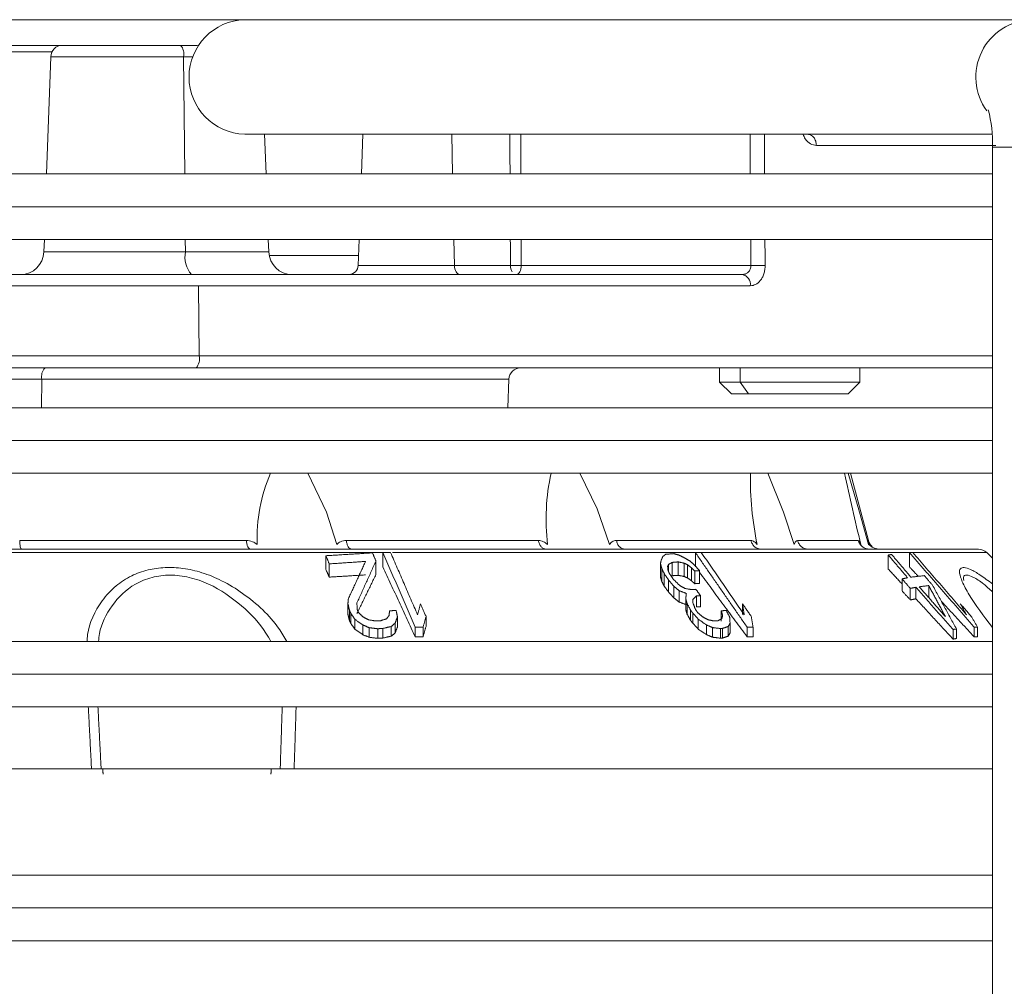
# Model space of a CAD drawing. Header units: centimetres. Extents: x 1912 to 37354, y 4932 to 6633.
# Tile 14 of 236: x 7229.05 to 7235.37, y 6156.06 to 6162.27. Entities that reach past the tile are written whole.
import ezdxf

# ---------------------------------------------------------------- set-up
doc = ezdxf.new("R2010")
doc.units = ezdxf.units.CM
doc.layers.add('IS_Gaz', color=40, linetype='Continuous', lineweight=40)
doc.layers.add('IS_Opis', color=250, linetype='Continuous', lineweight=9)

# ---------------------------------------------------------------- blocks, each defined once
blk = doc.blocks.new('robutprzód')
at = {"layer": 'IS_Gaz', "color": 18, "lineweight": 5, "true_color": 0x000000}
for p, q in [((69526.7696, 3094.1046), (69526.7696, 3101.3046)), ((69540.467, 3097.4996), (69526.7696, 3097.4996)), ((69526.7696, 3097.3596), (69540.467, 3097.3596)), ((69526.7696, 3097.2196), (69540.467, 3097.2196)), ((69526.7696, 3096.7646), (69536.7501, 3096.7646)), ((69540.467, 3096.4996), (69526.7696, 3096.4996)), ((69526.7696, 3096.3596), (69540.467, 3096.3596)), ((69526.7696, 3096.2196), (69540.467, 3096.2196)), ((69526.8326, 3096.1997), (69526.8326, 3096.1585)), ((69526.8469, 3096.2001), (69526.8469, 3096.1589)), ((69526.9232, 3096.207), (69526.9232, 3096.166)), ((69526.9375, 3096.2092), (69526.9375, 3096.1682)), ((69527.793, 3096.1997), (69527.793, 3096.1585)), ((69527.8183, 3096.2001), (69527.8183, 3096.1589)), ((69527.8989, 3096.1967), (69527.8989, 3096.1553)), ((69527.9236, 3096.2048), (69527.9236, 3096.1637)), ((69527.9321, 3096.2054), (69527.9321, 3096.1643)), ((69527.9663, 3096.2013), (69527.9663, 3096.1601)), ((69527.9926, 3096.19), (69527.9926, 3096.1485)), ((69529.2044, 3096.1997), (69529.2044, 3096.1585)), ((69529.2377, 3096.2001), (69529.2377, 3096.1589)), ((69529.3403, 3096.1967), (69529.3403, 3096.1553)), ((69529.3762, 3096.2048), (69529.3762, 3096.1637)), ((69529.3983, 3096.206), (69529.3983, 3096.165)), ((69529.4345, 3096.2017), (69529.4345, 3096.1605)), ((69529.4626, 3096.1904), (69529.4626, 3096.1489)), ((69527.8914, 3096.183), (69527.8914, 3096.1412)), ((69528.0283, 3096.1662), (69528.0283, 3096.1237)), ((69528.0514, 3096.1411), (69528.0514, 3096.0976)), ((69529.1919, 3096.1549), (69529.1919, 3096.112)), ((69529.3138, 3096.1568), (69529.3138, 3096.114)), ((69529.3241, 3096.183), (69529.3241, 3096.1412)), ((69529.4966, 3096.1666), (69529.4966, 3096.1242)), ((69529.5139, 3096.1415), (69529.5139, 3096.0981)), ((69527.8384, 3096.1038), (69527.8384, 3096.0585)), ((69527.9291, 3096.132), (69527.9291, 3096.0881)), ((69528.0608, 3096.1284), (69528.0608, 3096.0843)), ((69528.0754, 3096.1025), (69528.0754, 3096.0571)), ((69529.5198, 3096.1288), (69529.5198, 3096.0847)), ((69529.5261, 3096.1029), (69529.5261, 3096.0575)), ((69528.0184, 3096.0706), (69528.0184, 3096.0234)), ((69528.0353, 3096.0718), (69528.0353, 3096.0247)), ((69528.0811, 3096.0825), (69528.0811, 3096.036)), ((69527.042, 3096.0301), (69527.042, 3095.9803)), ((69527.0968, 3095.9878), (69527.0968, 3096.0371)), ((69527.1206, 3096.0415), (69527.1206, 3095.9924)), ((69528.1089, 3096.0511), (69528.1089, 3096.0027)), ((69528.1315, 3096.0329), (69528.1315, 3095.9832)), ((69527.156, 3096.0033), (69527.156, 3095.9515)), ((69528.1545, 3096.0078), (69528.1545, 3095.9564)), ((69528.1734, 3095.9824), (69528.1734, 3095.9289)), ((69528.0216, 3095.9714), (69528.0216, 3095.9171)), ((69528.0427, 3095.9723), (69528.0427, 3095.9181)), ((69528.0564, 3095.9598), (69528.0564, 3095.9044)), ((69528.0742, 3095.9474), (69528.0742, 3095.891)), ((69528.0874, 3095.9415), (69528.0874, 3095.8846)), ((69528.1131, 3095.9365), (69528.1131, 3095.8791)), ((69528.1384, 3095.9383), (69528.1384, 3095.8811)), ((69528.1833, 3095.9628), (69528.1833, 3095.9078)), ((69528.189, 3095.9428), (69528.189, 3095.886)), ((69529.4061, 3095.9331), (69529.4061, 3095.8754)), ((69529.6056, 3095.9442), (69529.6056, 3095.8875)), ((69527.1243, 3095.9002), (69527.1243, 3095.8393)), ((69527.2148, 3095.9097), (69527.2148, 3095.8498)), ((69528.0398, 3095.9002), (69528.0398, 3095.8393)), ((69528.1548, 3095.9198), (69528.1548, 3095.8899)), ((69529.3766, 3095.9002), (69529.3766, 3095.8393)), ((69529.6203, 3095.9123), (69529.6203, 3095.8527)), ((69526.7696, 3095.8631), (69526.7935, 3095.8392)), ((69529.3354, 3095.8392), (69526.7935, 3095.8392)), ((69527.3304, 3095.8089), (69527.3318, 3095.8048)), ((69527.7733, 3095.8221), (69527.7746, 3095.8201)), ((69531.018, 3095.8392), (69529.3653, 3095.8392)), ((69527.2994, 3095.8038), (69527.2993, 3095.8039)), ((69527.2998, 3095.7875), (69527.377, 3095.4996)), ((69527.3019, 3095.7875), (69527.2998, 3095.7875)), ((69527.6027, 3095.7875), (69527.343, 3095.7875)), ((69528.3775, 3095.7875), (69527.8021, 3095.7875)), ((69529.533, 3095.7875), (69528.7112, 3095.7875)), ((69530.9297, 3095.7875), (69529.9607, 3095.7875)), ((69540.467, 3095.4996), (69526.7696, 3095.4996)), ((69526.7696, 3095.3596), (69540.467, 3095.3596)), ((69526.7696, 3095.2196), (69540.467, 3095.2196)), ((69528.8416, 3095.2196), (69528.8374, 3095.0978)), ((69530.8365, 3095.2196), (69530.8354, 3095.0978)), ((69527.386, 3095.1596), (69527.336, 3095.1096)), ((69527.8128, 3095.1596), (69527.386, 3095.1596)), ((69527.8482, 3095.1096), (69527.8128, 3095.1596)), ((69527.8128, 3095.1596), (69527.886, 3095.1596)), ((69527.936, 3095.1096), (69527.886, 3095.1596)), ((69527.8482, 3095.1096), (69527.336, 3095.1096)), ((69527.336, 3095.1096), (69527.336, 3095.0496)), ((69527.936, 3095.1096), (69527.8482, 3095.1096)), ((69527.8482, 3095.0496), (69527.8482, 3095.1096)), ((69527.936, 3095.0496), (69527.936, 3095.1096)), ((69528.8374, 3095.0978), (69530.8354, 3095.0978)), ((69530.8354, 3095.0978), (69533.4831, 3095.0978)), ((69526.7696, 3094.9978), (69530.1619, 3094.9978)), ((69530.1619, 3094.9978), (69536.8313, 3094.9978)), ((69530.1619, 3094.9978), (69530.1646, 3094.6978)), ((69527.8048, 3094.6978), (69530.1646, 3094.6978)), ((69530.1646, 3094.6978), (69532.8871, 3094.6978)), ((69527.8256, 3094.6468), (69527.8276, 3094.653)), ((69528.7847, 3094.611), (69527.8024, 3094.611)), ((69527.8031, 3094.4996), (69527.8024, 3094.611)), ((69528.7852, 3094.4996), (69528.7847, 3094.611)), ((69529.0704, 3094.611), (69528.8308, 3094.611)), ((69529.4819, 3094.611), (69529.0704, 3094.611)), ((69529.0727, 3094.4996), (69529.0704, 3094.611)), ((69529.478, 3094.4996), (69529.4819, 3094.611)), ((69529.8627, 3094.569), (69529.4805, 3094.569)), ((69529.8645, 3094.5531), (69529.8664, 3094.4996)), ((69530.2209, 3094.5531), (69529.8645, 3094.5531)), ((69530.8262, 3094.5531), (69530.2209, 3094.5531)), ((69530.2209, 3094.5531), (69530.2214, 3094.4996)), ((69530.8243, 3094.4996), (69530.8262, 3094.5531)), ((69540.467, 3094.4996), (69526.7696, 3094.4996)), ((69526.7696, 3094.3596), (69540.467, 3094.3596)), ((69526.7696, 3094.2196), (69540.4649, 3094.2196)), ((69527.8059, 3094.0496), (69527.8048, 3094.2196)), ((69528.787, 3094.0496), (69528.7863, 3094.2196)), ((69529.0821, 3094.0496), (69529.0785, 3094.2196)), ((69529.4623, 3094.0496), (69529.4683, 3094.2196)), ((69529.8762, 3094.2196), (69529.8821, 3094.0496)), ((69530.2239, 3094.2196), (69530.2285, 3093.7178)), ((69530.797, 3093.7178), (69530.8146, 3094.2196)), ((69526.7696, 3094.1046), (69526.4612, 3094.1046)), ((69526.7541, 3094.0978), (69527.522, 3094.0978)), ((69529.9673, 3094.0496), (69526.7716, 3094.0496)), ((69530.1886, 3093.7178), (69530.2285, 3093.7178)), ((69530.2285, 3093.7178), (69530.797, 3093.7178)), ((69531.9484, 3093.6696), (69530.1695, 3093.6696)), ((69530.7921, 3093.6978), (69531.1445, 3093.6978)), ((69540.3852, 3093.5596), (69526.6831, 3093.5596))]:
    blk.add_line(p, q, dxfattribs=at)
at = {"layer": 'IS_Gaz', "color": 18, "lineweight": 5, "true_color": 0x000000, "flags": 128}
for points in [[(69527.3861, 3095.4996), (69527.3374, 3095.6668), (69527.2991, 3095.8048)], [(69527.7303, 3095.4996), (69527.6626, 3095.6668), (69527.6167, 3095.8048)], [(69528.5338, 3095.4996), (69528.4601, 3095.6525), (69528.4067, 3095.8048)], [(69529.698, 3095.4996), (69529.6179, 3095.6668), (69529.5738, 3095.8048)], [(69528.8047, 3094.6496), (69528.8009, 3094.6489), (69528.7972, 3094.6467), (69528.7938, 3094.6431), (69528.7908, 3094.6384), (69528.7883, 3094.6325), (69528.7864, 3094.6259), (69528.7852, 3094.6186), (69528.7847, 3094.611)], [(69529.0466, 3094.6496), (69529.0511, 3094.6489), (69529.0555, 3094.6467), (69529.0595, 3094.6431), (69529.0631, 3094.6384), (69529.0661, 3094.6325), (69529.0683, 3094.6259), (69529.0698, 3094.6186), (69529.0704, 3094.611)]]:
    blk.add_lwpolyline(points, dxfattribs=at)
at = {"layer": 'IS_Gaz', "color": 18, "lineweight": 5, "true_color": 0x000000}
for centre, radius, start, end in [((69526.8289, 3095.8746), 0.05, 225.0004, 270), ((69527.2515, 3095.7746), 0.05, 72.3581, 90), ((69527.2487, 3095.7546), 0.0706, 44.7921, 76.679), ((69527.2559, 3095.7752), 0.0481, 11.1377, 54.9882), ((69527.2515, 3095.7746), 0.05, 15, 47.4019), ((69521.1957, 3094.2454), 6.3311, 11.42595, 14.25879), ((69526.4614, 3095.5255), 1.3432, 358.893, 11.9977), ((69527.7542, 3095.6973), 0.9241, 347.643, 6.6753), ((69529.2179, 3095.777), 0.6965, 336.5259, 2.2817), ((69528.7874, 3095.0996), 0.05, 270, 358), ((69530.7795, 3095.087), 0.0569, 318.9752, 11.0178), ((69530.222, 3095.0103), 0.0614, 140.2185, 191.7158), ((69527.8486, 3094.6928), 0.044, 173.3994, 258.8694), ((69528.7793, 3094.6108), 0.0515, 0.1722, 32.2897), ((69529.5219, 3094.6096), 0.04, 90, 178), ((69529.7646, 3094.5496), 0.1, 2, 90), ((69530.1091, 3094.5748), 0.1139, 348.9823, 41.0242), ((69530.9262, 3094.5496), 0.1, 90, 178), ((69527.3167, 3094.0838), 0.5474, 177.829, 194.7174), ((69529.9605, 3093.8046), 0.2451, 271.5984, 88.4016), ((69526.5949, 3093.8049), 0.2454, 271.7272, 36.0938), ((69530.2843, 3093.707), 0.0569, 168.9809, 221.0267), ((69530.7471, 3093.7196), 0.05, 270, 357.9999)]:
    blk.add_arc(centre, radius, start, end, dxfattribs=at)
for points in [[(69529.8539, 3096.7646), (69529.8552, 3096.7877)], [(69530.5731, 3096.7877), (69530.5744, 3096.7646)], [(69529.7475, 3096.4996), (69529.7559, 3096.7646)], [(69529.8069, 3096.4996), (69529.8155, 3096.7646)], [(69529.8539, 3096.7646), (69529.8155, 3096.7646)], [(69530.5744, 3096.7646), (69530.5813, 3096.7646)], [(69530.5813, 3096.7646), (69530.595, 3096.4996)], [(69530.6226, 3096.7646), (69530.6363, 3096.4996)], [(69526.8326, 3096.1997), (69526.8469, 3096.2001)], [(69526.8469, 3096.2001), (69526.9876, 3096.048)], [(69526.9232, 3096.207), (69526.9375, 3096.2092)], [(69526.9375, 3096.2092), (69527.0968, 3096.0371)], [(69527.793, 3096.1997), (69527.8183, 3096.2001)], [(69527.8183, 3096.2001), (69528.0216, 3095.9247)], [(69527.8914, 3096.183), (69527.8989, 3096.1967)], [(69527.8989, 3096.1967), (69527.9236, 3096.2048)], [(69527.9236, 3096.2048), (69527.9321, 3096.2054)], [(69527.9321, 3096.2054), (69527.9663, 3096.2013)], [(69527.9663, 3096.2013), (69527.9926, 3096.19)], [(69527.9926, 3096.19), (69528.0283, 3096.1662)], [(69529.1919, 3096.1549), (69529.2044, 3096.1997)], [(69529.2044, 3096.1997), (69529.2377, 3096.2001)], [(69529.2377, 3096.2001), (69529.3766, 3095.9002)], [(69529.3241, 3096.183), (69529.3403, 3096.1967)], [(69529.3403, 3096.1967), (69529.3762, 3096.2048)], [(69529.3762, 3096.2048), (69529.3983, 3096.206)], [(69529.3983, 3096.206), (69529.4345, 3096.2017)], [(69529.4345, 3096.2017), (69529.4626, 3096.1904)], [(69529.4626, 3096.1904), (69529.4966, 3096.1666)], [(69526.8326, 3096.1585), (69526.8469, 3096.1589)], [(69526.8596, 3096.112), (69526.8326, 3096.1585)], [(69526.8469, 3096.1589), (69527.1243, 3095.8393)], [(69526.9232, 3096.166), (69526.9375, 3096.1682)], [(69527.0253, 3095.9789), (69526.9232, 3096.166)], [(69526.9375, 3096.1682), (69527.0968, 3095.9878)], [(69527.793, 3096.1585), (69527.8183, 3096.1589)], [(69527.8007, 3096.112), (69527.793, 3096.1585)], [(69527.8183, 3096.1589), (69528.0398, 3095.8393)], [(69527.8914, 3096.1412), (69527.8989, 3096.1553)], [(69527.8934, 3096.114), (69527.8914, 3096.1412)], [(69527.8989, 3096.1553), (69527.9236, 3096.1637)], [(69527.9236, 3096.1637), (69527.9321, 3096.1643)], [(69527.9321, 3096.1643), (69527.9663, 3096.1601)], [(69527.9663, 3096.1601), (69527.9926, 3096.1485)], [(69527.9926, 3096.1485), (69528.0283, 3096.1237)], [(69528.0283, 3096.1662), (69528.0514, 3096.1411)], [(69528.0514, 3096.1411), (69528.0608, 3096.1284)], [(69529.1919, 3096.112), (69529.2044, 3096.1585)], [(69529.2044, 3096.1585), (69529.2377, 3096.1589)], [(69529.2377, 3096.1589), (69529.3766, 3095.8393)], [(69529.3138, 3096.1568), (69529.3241, 3096.183)], [(69529.3138, 3096.114), (69529.3241, 3096.1412)], [(69529.3241, 3096.1412), (69529.3403, 3096.1553)], [(69529.3403, 3096.1553), (69529.3762, 3096.1637)], [(69529.3762, 3096.1637), (69529.3983, 3096.165)], [(69529.3983, 3096.165), (69529.4345, 3096.1605)], [(69529.4345, 3096.1605), (69529.4626, 3096.1489)], [(69529.4626, 3096.1489), (69529.4966, 3096.1242)], [(69529.4966, 3096.1666), (69529.5139, 3096.1415)], [(69529.5139, 3096.1415), (69529.5198, 3096.1288)], [(69526.9068, 3096.0585), (69526.8596, 3096.112)], [(69526.8798, 3096.1055), (69526.9068, 3096.0585)], [(69527.11, 3095.8388), (69526.8798, 3096.1055)], [(69527.042, 3095.9803), (69526.9704, 3096.1132)], [(69526.9704, 3096.1132), (69527.0825, 3095.9854)], [(69527.8384, 3096.0585), (69527.8007, 3096.112)], [(69528.0145, 3095.8388), (69527.8307, 3096.1055)], [(69527.8307, 3096.1055), (69527.8384, 3096.0585)], [(69527.908, 3096.0871), (69527.8934, 3096.114)], [(69527.9266, 3096.1225), (69527.9234, 3096.1085)], [(69527.9234, 3096.1085), (69527.9291, 3096.0881)], [(69527.943, 3096.1305), (69527.9266, 3096.1225)], [(69527.9599, 3096.1317), (69527.943, 3096.1305)], [(69527.9856, 3096.1268), (69527.9599, 3096.1317)], [(69528.0077, 3096.1146), (69527.9856, 3096.1268)], [(69528.0303, 3096.0955), (69528.0077, 3096.1146)], [(69528.0283, 3096.1237), (69528.0514, 3096.0976)], [(69528.0608, 3096.1284), (69528.0754, 3096.1025)], [(69528.0754, 3096.1025), (69528.0811, 3096.0825)], [(69529.2155, 3096.0585), (69529.1919, 3096.112)], [(69529.2281, 3096.1055), (69529.2155, 3096.0585)], [(69529.3434, 3095.8388), (69529.2281, 3096.1055)], [(69529.32, 3096.0871), (69529.3138, 3096.114)], [(69529.35, 3096.1085), (69529.3477, 3096.0881)], [(69529.3607, 3096.1225), (69529.35, 3096.1085)], [(69529.3854, 3096.1305), (69529.3607, 3096.1225)], [(69529.4076, 3096.1317), (69529.3854, 3096.1305)], [(69529.4061, 3095.9331), (69529.4873, 3096.1001)], [(69529.4382, 3096.1268), (69529.4076, 3096.1317)], [(69529.4607, 3096.1146), (69529.4382, 3096.1268)], [(69529.4807, 3096.0955), (69529.4607, 3096.1146)], [(69529.4966, 3096.1242), (69529.5139, 3096.0981)], [(69529.5198, 3096.1288), (69529.5261, 3096.1029)], [(69527.9291, 3096.0881), (69527.908, 3096.0871)], [(69528.0184, 3096.0706), (69528.0353, 3096.0718)], [(69528.0397, 3096.0822), (69528.0303, 3096.0955)], [(69528.0501, 3096.0546), (69528.0397, 3096.0822)], [(69528.0514, 3096.0976), (69528.0608, 3096.0843)], [(69528.0608, 3096.0843), (69528.0754, 3096.0571)], [(69528.0754, 3096.0571), (69528.0811, 3096.036)], [(69528.0784, 3096.0619), (69528.1089, 3096.0511)], [(69529.3477, 3096.0881), (69529.32, 3096.0871)], [(69529.4866, 3096.0822), (69529.4807, 3096.0955)], [(69529.4873, 3096.0546), (69529.4866, 3096.0822)], [(69529.5139, 3096.0981), (69529.5198, 3096.0847)], [(69529.5198, 3096.0847), (69529.5261, 3096.0575)], [(69529.5261, 3096.0575), (69529.5239, 3096.0365)], [(69527.0968, 3096.0371), (69527.1206, 3096.0415)], [(69527.1206, 3096.0415), (69527.156, 3096.0033)], [(69528.0184, 3096.0234), (69528.0353, 3096.0247)], [(69528.0372, 3095.9963), (69528.0184, 3096.0234)], [(69528.0353, 3096.0247), (69528.0511, 3096.0403)], [(69528.0511, 3096.0403), (69528.0501, 3096.0546)], [(69528.0811, 3096.036), (69528.0784, 3096.0141)], [(69528.1089, 3096.0511), (69528.1315, 3096.0329)], [(69528.1315, 3096.0329), (69528.1545, 3096.0078)], [(69529.4061, 3095.8754), (69529.4873, 3096.0546)], [(69529.5239, 3096.0365), (69529.4505, 3095.8771)], [(69527.0607, 3095.9378), (69527.0253, 3095.9789)], [(69527.0825, 3095.9854), (69527.042, 3095.9803)], [(69527.0968, 3095.9878), (69527.1206, 3095.9924)], [(69527.1206, 3095.9924), (69527.156, 3095.9515)], [(69527.156, 3095.9732), (69527.2148, 3095.9097)], [(69528.0541, 3095.9976), (69528.0372, 3095.9963)], [(69528.0841, 3095.993), (69528.0541, 3095.9976)], [(69528.0784, 3096.0141), (69528.1089, 3096.0027)], [(69528.1062, 3095.9806), (69528.0841, 3095.993)], [(69528.1335, 3095.9541), (69528.1062, 3095.9806)], [(69528.1089, 3096.0027), (69528.1315, 3095.9832)], [(69528.1315, 3095.9832), (69528.1545, 3095.9564)], [(69528.1545, 3096.0078), (69528.1734, 3095.9824)], [(69528.1734, 3095.9824), (69528.1833, 3095.9628)], [(69527.1179, 3095.9444), (69527.0607, 3095.9378)], [(69527.0867, 3095.9408), (69527.1243, 3095.9002)], [(69527.2005, 3095.8473), (69527.1179, 3095.9444)], [(69527.156, 3095.9515), (69527.1322, 3095.9468)], [(69527.1322, 3095.9468), (69527.2148, 3095.8498)], [(69528.0216, 3095.9714), (69528.0427, 3095.9723)], [(69528.0427, 3095.9723), (69528.0564, 3095.9598)], [(69528.0564, 3095.9598), (69528.0742, 3095.9474)], [(69528.0742, 3095.9474), (69528.0874, 3095.9415)], [(69528.0874, 3095.9415), (69528.1131, 3095.9365)], [(69528.1131, 3095.9365), (69528.1384, 3095.9383)], [(69528.1523, 3095.9266), (69528.1335, 3095.9541)], [(69528.1545, 3095.9564), (69528.1734, 3095.9289)], [(69528.1833, 3095.9628), (69528.189, 3095.9428)], [(69529.4505, 3095.9347), (69529.6056, 3095.9442)], [(69529.6056, 3095.9442), (69529.6203, 3095.9123)], [(69528.0216, 3095.9171), (69528.0427, 3095.9181)], [(69528.04, 3095.8965), (69528.0216, 3095.9171)], [(69528.0626, 3095.876), (69528.04, 3095.8965)], [(69528.0427, 3095.9181), (69528.0564, 3095.9044)], [(69528.0564, 3095.9044), (69528.0742, 3095.891)], [(69528.0742, 3095.891), (69528.0874, 3095.8846)], [(69528.1384, 3095.8811), (69528.1548, 3095.8899)], [(69528.1575, 3095.9124), (69528.1523, 3095.9266)], [(69528.1548, 3095.8899), (69528.1585, 3095.8977)], [(69528.1585, 3095.8977), (69528.1575, 3095.9124)], [(69528.1734, 3095.9289), (69528.1833, 3095.9078)], [(69528.1833, 3095.9078), (69528.189, 3095.886)], [(69527.2148, 3095.8498), (69527.2005, 3095.8473)], [(69528.0846, 3095.8627), (69528.0626, 3095.876)], [(69528.1109, 3095.8497), (69528.0846, 3095.8627)], [(69528.0874, 3095.8846), (69528.1131, 3095.8791)], [(69528.1325, 3095.8438), (69528.1109, 3095.8497)], [(69528.1131, 3095.8791), (69528.1384, 3095.8811)], [(69528.1662, 3095.8465), (69528.1325, 3095.8438)], [(69528.1784, 3095.8551), (69528.1662, 3095.8465)], [(69528.1858, 3095.8708), (69528.1784, 3095.8551)], [(69528.189, 3095.886), (69528.1858, 3095.8708)], [(69529.4209, 3095.8404), (69529.4061, 3095.8754)], [(69529.6203, 3095.8527), (69529.4209, 3095.8404)], [(69529.4505, 3095.8771), (69529.6056, 3095.8875)], [(69529.6056, 3095.8875), (69529.6203, 3095.8527)], [(69527.1243, 3095.8393), (69527.11, 3095.8388)], [(69528.0398, 3095.8393), (69528.0145, 3095.8388)], [(69529.3766, 3095.8393), (69529.3434, 3095.8388)], [(69527.7423, 3094.4996), (69527.7416, 3094.611)], [(69528.8308, 3094.611), (69528.8313, 3094.4996)], [(69527.7449, 3094.0496), (69527.7439, 3094.2196)], [(69528.8325, 3094.2196), (69528.8333, 3094.0496)]]:
    blk.add_open_spline(points, degree=1, dxfattribs=at)
for points, knots in [([(69529.7559, 3096.7646), (69529.5794, 3096.7646), (69529.2263, 3096.7646), (69528.73, 3096.7646), (69528.2655, 3096.7646), (69527.8407, 3096.7646), (69527.459, 3096.7646), (69527.1296, 3096.7646), (69526.8982, 3096.7646), (69526.7979, 3096.7646), (69526.7696, 3096.7646)], [0, 0, 0, 0, 0.135292, 0.270583, 0.405875, 0.541167, 0.676459, 0.81175, 0.947042, 1, 1, 1, 1]), ([(69529.8155, 3096.7646), (69529.8121, 3096.7646), (69529.8052, 3096.7646), (69529.7898, 3096.7646), (69529.7727, 3096.7646), (69529.7615, 3096.7646), (69529.7559, 3096.7646)], [0, 0, 0, 0, 0.250594, 0.49968, 0.747543, 1, 1, 1, 1]), ([(69530.6226, 3096.7646), (69530.617, 3096.7646), (69530.606, 3096.7646), (69530.5928, 3096.7646), (69530.5834, 3096.7646), (69530.582, 3096.7646), (69530.5813, 3096.7646)], [0, 0, 0, 0, 0.25088, 0.500132, 0.747817, 1, 1, 1, 1]), ([(69534.8875, 3096.7646), (69534.7382, 3096.7646), (69534.4397, 3096.7646), (69533.9465, 3096.7646), (69533.4273, 3096.7646), (69532.8847, 3096.7646), (69532.3261, 3096.7646), (69531.7582, 3096.7646), (69531.1869, 3096.7646), (69530.8107, 3096.7646), (69530.6226, 3096.7646)], [0, 0, 0, 0, 0.125, 0.25, 0.375, 0.5, 0.625, 0.75, 0.875, 1, 1, 1, 1]), ([(69530.6417, 3096.2196), (69530.641, 3096.2098), (69530.6369, 3096.148), (69530.5968, 3096.0642), (69530.524, 3095.9828), (69530.4561, 3095.9383), (69530.3842, 3095.9118), (69530.3088, 3095.901), (69530.2298, 3095.9048), (69530.1471, 3095.9238), (69530.0595, 3095.9598), (69529.9394, 3096.0344), (69529.8413, 3096.126), (69529.7979, 3096.2004), (69529.7867, 3096.2196)], [0, 0, 0, 0, 0.031842, 0.199978, 0.288238, 0.362084, 0.42656, 0.48657, 0.545363, 0.607751, 0.67691, 0.758613, 0.937937, 1, 1, 1, 1]), ([(69530.5927, 3096.2196), (69530.5915, 3096.208), (69530.5861, 3096.1535), (69530.5408, 3096.0644), (69530.4599, 3095.9813), (69530.3667, 3095.9427), (69530.2869, 3095.9323), (69530.2027, 3095.9427), (69530.0929, 3095.9813), (69529.9767, 3096.064), (69529.8922, 3096.153), (69529.8621, 3096.2074), (69529.8554, 3096.2196)], [0, 0, 0, 0, 0.041871, 0.196756, 0.349382, 0.427201, 0.500012, 0.57281, 0.650643, 0.803271, 0.956083, 1, 1, 1, 1]), ([(69526.7696, 3096.1598), (69526.8062, 3096.1108), (69526.8608, 3096.0376), (69526.8994, 3095.9642), (69526.9116, 3095.9267), (69526.9094, 3095.9053), (69526.8967, 3095.9038), (69526.8906, 3095.9031)], [0, 0, 0, 0, 0.378915, 0.566234, 0.724673, 0.866734, 1, 1, 1, 1]), ([(69526.8906, 3095.9031), (69526.882, 3095.9051), (69526.8641, 3095.9094), (69526.822, 3095.9339), (69526.7868, 3095.9601), (69526.7686, 3095.9736)], [0, 0, 0, 0, 0.312064, 0.646146, 1, 1, 1, 1]), ([(69526.8919, 3095.9581), (69526.8926, 3095.9535), (69526.8947, 3095.9391), (69526.8816, 3095.9327), (69526.8517, 3095.9431), (69526.8138, 3095.9667), (69526.7819, 3095.9952), (69526.7689, 3096.0069)], [0, 0, 0, 0, 0.111114, 0.344497, 0.577892, 0.827372, 1, 1, 1, 1]), ([(69526.8289, 3095.8246), (69526.8336, 3095.8246), (69526.8432, 3095.8246), (69526.9206, 3095.8246), (69527.0415, 3095.8246), (69527.2241, 3095.8246), (69527.4788, 3095.8246), (69527.8136, 3095.8246), (69528.1985, 3095.8246), (69528.6333, 3095.8246), (69529.1219, 3095.8246), (69529.6201, 3095.8246), (69530.1072, 3095.8246), (69530.5708, 3095.8246), (69531.0477, 3095.8246), (69531.5331, 3095.8246), (69532.0186, 3095.8246), (69532.4955, 3095.8246), (69532.959, 3095.8246), (69533.4463, 3095.8246), (69533.9437, 3095.8246), (69534.4353, 3095.8246), (69534.7196, 3095.8246), (69534.8596, 3095.8246)], [0, 0, 0, 0, 0.043795, 0.087596, 0.130478, 0.173366, 0.22822, 0.281578, 0.333333, 0.385084, 0.438442, 0.493301, 0.536184, 0.579071, 0.622867, 0.666667, 0.710462, 0.754262, 0.797145, 0.840032, 0.894887, 0.948244, 1, 1, 1, 1]), ([(69527.2838, 3095.8144), (69527.2839, 3095.8144), (69527.2887, 3095.8118), (69527.296, 3095.8026), (69527.2999, 3095.7926), (69527.3019, 3095.7875)], [0, 0, 0, 0, 0.010091, 0.505045, 1, 1, 1, 1]), ([(69527.2952, 3095.8246), (69527.3006, 3095.8241), (69527.3114, 3095.823), (69527.3258, 3095.8149), (69527.3373, 3095.8029), (69527.3411, 3095.7927), (69527.343, 3095.7875)], [0, 0, 0, 0, 0.249997, 0.499998, 0.750002, 1, 1, 1, 1]), ([(69527.2991, 3095.8048), (69527.3001, 3095.8001), (69527.3022, 3095.7899), (69527.302, 3095.7884), (69527.3019, 3095.7875)], [0, 0, 0, 0, 0.458222, 1, 1, 1, 1]), ([(69527.343, 3095.7875), (69527.3414, 3095.7884), (69527.3385, 3095.7899), (69527.3339, 3095.8001), (69527.3318, 3095.8048)], [0, 0, 0, 0, 0.541788, 1, 1, 1, 1]), ([(69527.5578, 3095.8246), (69527.5629, 3095.8241), (69527.5731, 3095.823), (69527.5866, 3095.8149), (69527.5974, 3095.8029), (69527.6009, 3095.7927), (69527.6027, 3095.7875)], [0, 0, 0, 0, 0.249997, 0.500007, 0.750001, 1, 1, 1, 1]), ([(69527.6167, 3095.8048), (69527.6154, 3095.8001), (69527.6124, 3095.7899), (69527.6061, 3095.7884), (69527.6027, 3095.7875)], [0, 0, 0, 0, 0.458239, 1, 1, 1, 1]), ([(69527.7595, 3095.8246), (69527.7643, 3095.8241), (69527.774, 3095.823), (69527.7868, 3095.8149), (69527.797, 3095.8029), (69527.8004, 3095.7927), (69527.8021, 3095.7875)], [0, 0, 0, 0, 0.249996, 0.499996, 0.75, 1, 1, 1, 1]), ([(69527.8021, 3095.7875), (69527.7973, 3095.7884), (69527.7886, 3095.7899), (69527.7795, 3095.8001), (69527.7753, 3095.8048)], [0, 0, 0, 0, 0.541766, 1, 1, 1, 1]), ([(69528.3415, 3095.8246), (69528.3456, 3095.8241), (69528.3537, 3095.823), (69528.3646, 3095.8149), (69528.3733, 3095.8029), (69528.3761, 3095.7927), (69528.3775, 3095.7875)], [0, 0, 0, 0, 0.250003, 0.499995, 0.750002, 1, 1, 1, 1]), ([(69528.4067, 3095.8048), (69528.4032, 3095.8001), (69528.3955, 3095.7899), (69528.3838, 3095.7884), (69528.3775, 3095.7875)], [0, 0, 0, 0, 0.458221, 1, 1, 1, 1]), ([(69528.7112, 3095.7875), (69528.7038, 3095.7884), (69528.6903, 3095.7899), (69528.6778, 3095.8001), (69528.672, 3095.8048)], [0, 0, 0, 0, 0.541771, 1, 1, 1, 1]), ([(69528.679, 3095.8246), (69528.6826, 3095.8241), (69528.6899, 3095.823), (69528.6996, 3095.8149), (69528.7074, 3095.8029), (69528.7099, 3095.7927), (69528.7112, 3095.7875)], [0, 0, 0, 0, 0.250003, 0.500009, 0.750004, 1, 1, 1, 1]), ([(69529.5102, 3095.8246), (69529.5128, 3095.8241), (69529.5179, 3095.823), (69529.5248, 3095.8149), (69529.5303, 3095.8029), (69529.5321, 3095.7927), (69529.533, 3095.7875)], [0, 0, 0, 0, 0.250001, 0.500004, 0.750003, 1, 1, 1, 1]), ([(69529.5738, 3095.8048), (69529.5686, 3095.8001), (69529.557, 3095.7899), (69529.5414, 3095.7884), (69529.533, 3095.7875)], [0, 0, 0, 0, 0.458234, 1, 1, 1, 1]), ([(69529.9607, 3095.7875), (69529.9516, 3095.7884), (69529.9349, 3095.7899), (69529.9205, 3095.8001), (69529.9139, 3095.8048)], [0, 0, 0, 0, 0.541775, 1, 1, 1, 1]), ([(69529.9427, 3095.8246), (69529.9447, 3095.8241), (69529.9488, 3095.823), (69529.9542, 3095.8149), (69529.9585, 3095.8029), (69529.9599, 3095.7927), (69529.9607, 3095.7875)], [0, 0, 0, 0, 0.249996, 0.500009, 0.750003, 1, 1, 1, 1]), ([(69530.9228, 3095.8246), (69530.9236, 3095.8241), (69530.9252, 3095.823), (69530.9272, 3095.8149), (69530.9289, 3095.8029), (69530.9295, 3095.7927), (69530.9297, 3095.7875)], [0, 0, 0, 0, 0.250009, 0.499999, 0.750007, 1, 1, 1, 1]), ([(69526.7696, 3095.0496), (69526.8396, 3095.0496), (69526.9883, 3095.0496), (69527.2756, 3095.0496), (69527.6127, 3095.0496), (69527.9891, 3095.0496), (69528.4369, 3095.0496), (69528.9613, 3095.0496), (69529.5561, 3095.0496), (69529.9707, 3095.0496), (69530.1748, 3095.0496)], [0, 0, 0, 0, 0.104403, 0.222072, 0.339753, 0.454971, 0.570201, 0.717583, 0.860942, 1, 1, 1, 1]), ([(69530.1748, 3095.0496), (69530.3828, 3095.0496), (69530.8053, 3095.0496), (69531.4653, 3095.0496), (69532.0885, 3095.0496), (69532.6609, 3095.0496), (69533.1766, 3095.0496), (69533.679, 3095.0496), (69534.1619, 3095.0496), (69534.617, 3095.0496), (69535.0361, 3095.0496), (69535.4162, 3095.0496), (69535.7851, 3095.0496), (69536.1244, 3095.0496), (69536.4093, 3095.0496), (69536.6165, 3095.0496), (69536.7391, 3095.0496), (69536.7923, 3095.0496), (69536.7785, 3095.0496), (69536.7771, 3095.0496)], [0, 0, 0, 0, 0.066542, 0.135143, 0.205677, 0.260814, 0.315956, 0.372265, 0.428581, 0.48489, 0.541206, 0.596342, 0.651484, 0.722013, 0.790618, 0.857161, 0.9237, 0.992305, 1, 1, 1, 1]), ([(69527.7416, 3094.611), (69527.7418, 3094.6172), (69527.7423, 3094.6297), (69527.7466, 3094.6473), (69527.7531, 3094.6632), (69527.7643, 3094.6799), (69527.7816, 3094.6947), (69527.7971, 3094.6968), (69527.8048, 3094.6978)], [0, 0, 0, 0, 0.133594, 0.266962, 0.398319, 0.530781, 0.767698, 1, 1, 1, 1]), ([(69527.8024, 3094.611), (69527.8025, 3094.6137), (69527.8026, 3094.6191), (69527.8049, 3094.6269), (69527.8087, 3094.6341), (69527.8151, 3094.6413), (69527.8256, 3094.648), (69527.8349, 3094.649), (69527.8401, 3094.6496)], [0, 0, 0, 0, 0.122491, 0.247782, 0.377465, 0.512941, 0.729066, 1, 1, 1, 1]), ([(69527.8401, 3094.6496), (69528.0021, 3094.6496), (69528.3305, 3094.6496), (69528.8971, 3094.6496), (69529.5143, 3094.6496), (69530.1735, 3094.6496), (69530.8565, 3094.6496), (69531.545, 3094.6496), (69532.2231, 3094.6496), (69532.6591, 3094.6496), (69532.8743, 3094.6496)], [0, 0, 0, 0, 0.121282, 0.245696, 0.372289, 0.5, 0.627711, 0.754304, 0.878718, 1, 1, 1, 1]), ([(69527.7416, 3094.611), (69527.7458, 3094.6109), (69527.7544, 3094.6106), (69527.771, 3094.6105), (69527.7878, 3094.6106), (69527.7977, 3094.6109), (69527.8024, 3094.611)], [0, 0, 0, 0, 0.249975, 0.509419, 0.763761, 1, 1, 1, 1]), ([(69528.8308, 3094.611), (69528.8276, 3094.6111), (69528.8209, 3094.6113), (69528.8091, 3094.6113), (69528.7964, 3094.6112), (69528.7889, 3094.6111), (69528.7847, 3094.611)], [0, 0, 0, 0, 0.241748, 0.500022, 0.725634, 1, 1, 1, 1]), ([(69527.56, 3094.0496), (69527.5551, 3094.0503), (69527.5454, 3094.0517), (69527.533, 3094.0628), (69527.5241, 3094.0787), (69527.5227, 3094.0915), (69527.522, 3094.0978)], [0, 0, 0, 0, 0.249988, 0.499993, 0.750002, 1, 1, 1, 1]), ([(69527.522, 3094.0978), (69527.5306, 3094.0963), (69527.5478, 3094.0932), (69527.5687, 3094.0745), (69527.5766, 3094.0565), (69527.5797, 3094.0496)], [0, 0, 0, 0, 0.384966, 0.765583, 1, 1, 1, 1])]:
    blk.add_open_spline(points, degree=3, knots=knots, dxfattribs=at)

msp = doc.modelspace()

# ---------------------------------------------------------------- block references
at = {"layer": 'IS_Opis', "xscale": 1.5, "yscale": 1.5, "zscale": 1.5, "rotation": 180}
msp.add_blockref('robutprzód', (111525.4432, 10802.6046), dxfattribs=at)

doc.saveas('drawing.dxf')
